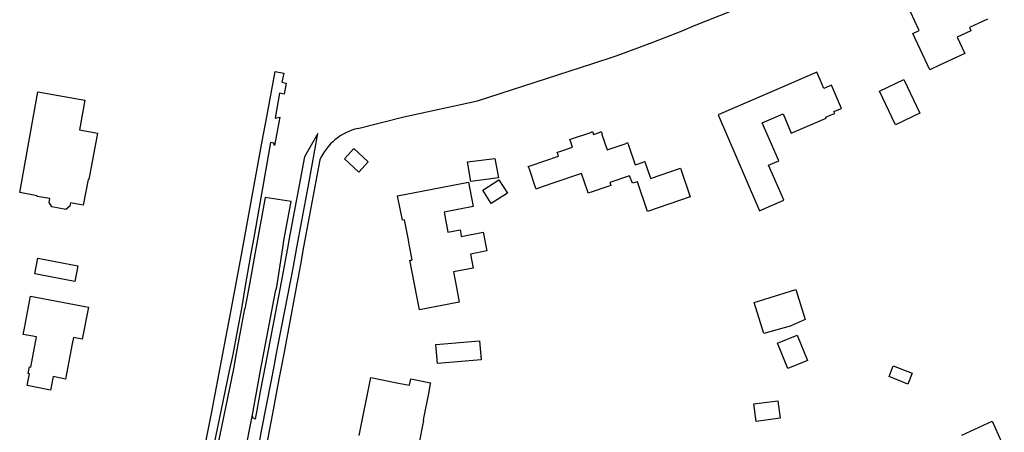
# Model space of a CAD drawing. Extents: x 143041 to 146008, y 457187 to 458337.
# Tile 17 of 31: x 144686 to 144905, y 457903 to 457994. Entities that reach past the tile are written whole.
import ezdxf

# ---------------------------------------------------------------- set-up
doc = ezdxf.new("R2010")
doc.units = 0
doc.header["$LTSCALE"] = 4
doc.layers.add('G_OTD', color=32, linetype='CONTINUOUS')
doc.layers.add('G_WGD', color=7, linetype='CONTINUOUS')

msp = doc.modelspace()

# ---------------------------------------------------------------- linework, layer by layer
at = {"layer": 'G_OTD', "linetype": 'Continuous', "transparency": 33554687}
for points in [[(144761.513, 457970.184), (144771.697, 457972.73), (144788.076, 457976.283), (144813.63, 457984.582), (144818.565, 457986.201), (144819.063, 457986.363), (144826.833, 457989.218), (144833.438, 457991.864), (144836.223, 457992.98), (144844.657, 457996.359)], [(144901.2, 457994.382), (144897.222, 457992.538), (144897.431, 457992.086), (144897.546, 457991.839), (144894.525, 457990.439), (144896.207, 457986.81), (144890.599, 457984.209), (144888.396, 457983.188), (144884.675, 457991.213), (144886.065, 457991.879), (144884.1, 457996.028)], [(144867.305, 457973.492), (144867.132, 457973.894), (144868.822, 457974.621), (144866.606, 457979.77), (144864.916, 457979.043), (144864.172, 457980.772), (144863.368, 457982.641), (144855.011, 457979.045), (144841.433, 457973.203), (144847.441, 457959.24), (144850.603, 457951.892), (144852.754, 457952.818), (144856.013, 457954.22), (144855.628, 457955.114), (144852.657, 457962.019), (144854.88, 457962.975), (144851.248, 457971.417), (144855.85, 457973.397), (144857.684, 457969.135), (144865.455, 457972.478), (144865.376, 457972.662), (144866.332, 457973.073), (144867.305, 457973.492)], [(144880.782, 457970.965), (144877.223, 457978.467), (144882.627, 457981.031), (144886.186, 457973.528), (144880.782, 457970.965)], [(144700.906, 457976.402), (144699.727, 457969.86), (144703.739, 457969.126), (144701.796, 457958.797), (144701.652, 457958.82), (144700.509, 457953.124), (144697.727, 457953.635), (144697.591, 457952.901), (144696.683, 457952.174), (144693.582, 457952.776), (144693, 457953.758), (144693.138, 457954.59), (144690.319, 457955.086), (144690.314, 457955.232), (144686.456, 457955.928), (144690.484, 457978.28), (144700.906, 457976.402)], [(144815.656, 457968.848), (144816.821, 457965.431), (144820.778, 457966.78), (144821.367, 457967.034), (144821.574, 457966.428), (144823.008, 457962.068), (144823.518, 457962.224), (144825.147, 457962.797), (144825.174, 457962.719), (144826.328, 457959.339), (144826.422, 457959.059), (144833.085, 457961.331), (144835.261, 457954.952), (144825.761, 457951.712), (144823.525, 457958.317), (144822.419, 457957.999), (144821.778, 457959.673), (144817.427, 457958.18), (144817.652, 457957.486), (144812.641, 457955.771), (144812.465, 457956.289), (144811.146, 457960.175), (144804.54, 457957.936), (144801.59, 457956.93), (144801.038, 457956.689), (144800.829, 457957.304), (144799.572, 457961.144), (144799.318, 457961.734), (144799.933, 457961.943), (144806.054, 457963.978), (144805.954, 457964.271), (144805.7, 457964.861), (144806.306, 457965.068), (144806.322, 457965.02), (144809.162, 457965.988), (144808.777, 457967.115), (144808.517, 457967.723), (144809.132, 457967.933), (144812.982, 457969.193), (144813.581, 457969.45), (144813.791, 457968.835), (144814.907, 457969.216), (144815.497, 457969.47), (144815.704, 457968.864), (144815.656, 457968.848)], [(144761.698, 457960.487), (144758.5, 457963.429), (144760.607, 457965.718), (144763.804, 457962.777), (144761.698, 457960.487)], [(144753.08, 457963.193), (144749.719, 457945.46), (144749.44, 457943.877), (144748.988, 457941.309), (144748.82, 457940.351), (144748.342, 457937.637), (144748.234, 457937.024), (144748.199, 457936.826), (144745.124, 457920.497), (144744.482, 457917.09), (144743.99, 457914.478), (144742.561, 457906.891), (144741.823, 457903.078), (144741.117, 457899.436)], [(144786.543, 457958.388), (144785.858, 457962.723), (144791.903, 457963.506), (144792.731, 457959.196), (144786.543, 457958.388)], [(144784.347, 457946.779), (144784.455, 457946.214), (144789.322, 457947.146), (144790.124, 457942.96), (144786.508, 457942.267), (144787.107, 457939.139), (144782.715, 457938.298), (144783.38, 457934.825), (144783.994, 457931.62), (144775.165, 457929.927), (144773.06, 457940.907), (144773.329, 457940.959), (144773.561, 457941.003), (144772.983, 457944.016), (144772.816, 457944.89), (144772.706, 457945.462), (144771.861, 457949.872), (144771.37, 457949.778), (144770.324, 457955.238), (144786.028, 457958.249), (144787.065, 457952.837), (144780.63, 457951.604), (144781.484, 457947.145), (144784.178, 457947.661), (144784.347, 457946.779)], [(144791.09, 457953.492), (144789.214, 457956.446), (144792.804, 457958.726), (144794.68, 457955.772), (144791.09, 457953.492)], [(144699.366, 457939.684), (144698.712, 457936.223), (144689.8, 457937.908), (144690.454, 457941.369), (144699.366, 457939.684)], [(144687.504, 457925.795), (144688.869, 457932.96), (144701.69, 457930.518), (144700.325, 457923.353), (144698.382, 457923.723), (144698.123, 457922.364), (144696.852, 457915.691), (144696.634, 457914.545), (144693.891, 457915.068), (144693.321, 457912.078), (144688.126, 457913.068), (144688.629, 457915.71), (144688.339, 457915.765), (144688.623, 457917.258), (144688.914, 457917.203), (144690.185, 457923.876), (144687.245, 457924.436), (144687.504, 457925.795)], [(144857.417, 457926.254), (144851.563, 457924.612), (144849.441, 457931.518), (144858.659, 457934.431), (144860.777, 457927.753), (144857.417, 457926.254)], [(144856.901, 457916.883), (144854.624, 457922.474), (144858.98, 457924.248), (144861.257, 457918.656), (144856.901, 457916.883)], [(144779.182, 457917.982), (144778.82, 457922.199), (144788.462, 457923.028), (144788.825, 457918.811), (144779.182, 457917.982)], [(144883.551, 457913.433), (144879.365, 457915.095), (144880.308, 457917.472), (144884.497, 457915.816), (144883.551, 457913.433)], [(144761.81, 457902.001), (144764.395, 457914.895), (144770.507, 457913.64), (144771.33, 457913.444)], [(144771.33, 457913.444), (144772.931, 457913.162), (144773.218, 457914.595), (144777.601, 457913.716), (144777.554, 457913.483), (144777.146, 457911.298), (144776.079, 457905.822), (144775.967, 457905.263), (144776.066, 457905.243), (144775.866, 457904.244), (144775.179, 457900.821)], [(144849.911, 457905.145), (144849.396, 457909.016), (144854.703, 457909.724), (144855.219, 457905.852), (144849.911, 457905.145)], [(144895.546, 457902.096), (144902.242, 457905.174), (144904.949, 457899.283)]]:
    msp.add_lwpolyline(points, dxfattribs=at)
msp.add_lwpolyline([(144761.513, 457970.184, 0.2349536), (144753.08, 457963.193)], format="xyb", dxfattribs=at)
at = {"layer": 'G_WGD', "linetype": 'Continuous', "transparency": 33554687}
for points in [[(144726.289, 457893.128), (144729.048, 457906.885), (144732.301, 457924.082), (144733.324, 457929.49), (144734.815, 457937.369), (144735.842, 457942.941), (144740.275, 457967.314), (144741.266, 457972.764), (144743.167, 457982.797), (144745.037, 457982.45), (144744.633, 457980.423), (144745.585, 457980.207), (144745.145, 457977.795), (144744.134, 457977.97), (144743.138, 457972.454), (144744.167, 457972.678), (144743.005, 457966.391), (144742.836, 457966.905), (144742.08, 457967.034), (144738.535, 457946.78), (144737.768, 457942.394), (144736.599, 457935.703), (144735.643, 457930.231), (144734.752, 457925.136), (144733.721, 457920.011), (144732.92, 457916.344), (144727.683, 457891.006)], [(144739.518, 457899.738), (144740.22, 457903.394), (144742.241, 457913.923), (144742.899, 457917.35), (144743.45, 457920.222), (144743.673, 457921.366), (144746.028, 457933.464), (144746.62, 457936.473), (144746.839, 457937.587), (144747.388, 457940.381), (144747.541, 457941.184), (144747.972, 457943.762), (144750.644, 457957.94), (144752.618, 457969.032), (144749.648, 457963.875), (144746.174, 457945.369), (144745.999, 457944.435), (144744.45, 457936.065), (144740.996, 457917.825), (144739.842, 457911.736), (144739.065, 457907.631), (144738.714, 457905.617), (144738.202, 457905.956), (144738.106, 457906.594)], [(144740.906, 457954.833), (144738.623, 457942.262)], [(144746.726, 457953.924), (144740.906, 457954.833)], [(144745.098, 457945.318), (144746.726, 457953.924)], [(144743.522, 457935.014), (144744.969, 457944.634)], [(144744.969, 457944.634), (144745.098, 457945.318)], [(144738.623, 457942.262), (144737.418, 457935.624)], [(144737.418, 457935.624), (144736.414, 457930.096)], [(144738.106, 457906.594), (144739.052, 457911.886), (144740.005, 457917.221), (144740.152, 457917.987), (144743.217, 457933.947), (144743.522, 457935.014)], [(144735.557, 457925.378), (144736.414, 457930.096)], [(144734.4, 457919.387), (144735.557, 457925.378)], [(144728.635, 457891.021), (144733.939, 457916.799), (144734.4, 457919.387)], [(144736.299, 457897.28), (144738.106, 457906.594)]]:
    msp.add_lwpolyline(points, dxfattribs=at)

doc.saveas('drawing.dxf')
